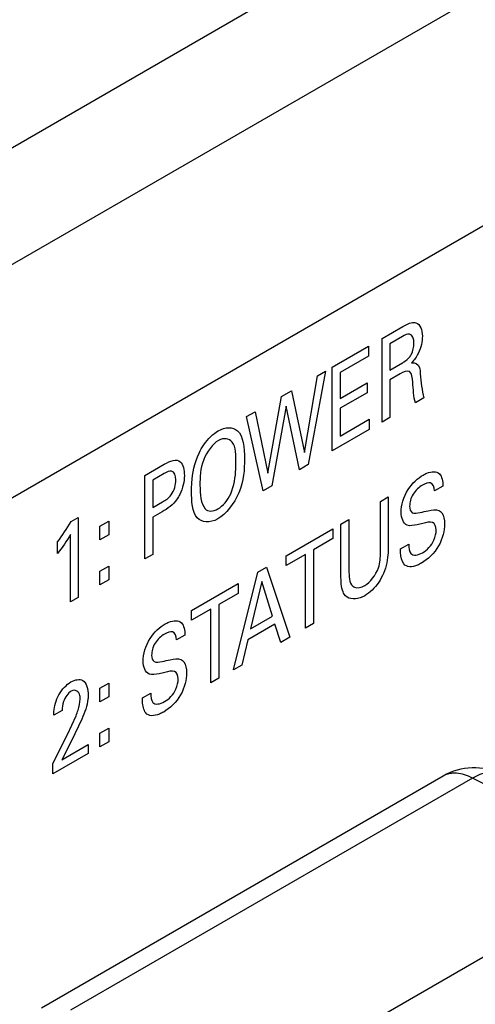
# Model space of a CAD drawing. Header units: inches. Extents: x 0 to 34, y 0 to 22.
# Tile 21 of 111: x 4.202 to 4.37, y 16.432 to 16.794. Entities that reach past the tile are written whole.
import ezdxf

# ---------------------------------------------------------------- set-up
doc = ezdxf.new("R2010")
doc.units = ezdxf.units.IN
doc.header["$LTSCALE"] = 1.87
doc.header["$MEASUREMENT"] = 0
doc.layers.get('0').update_dxf_attribs({"linetype": 'CONTINUOUS'})
doc.layers.add('ARTWORK', color=7, linetype='CONTINUOUS')

msp = doc.modelspace()

# ---------------------------------------------------------------- linework, layer by layer
at = {"color": 7, "linetype": 'CONTINUOUS'}
for p, q in [((4.1128146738, 16.696573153), (5.6136488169, 17.5631359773)), ((4.3578555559, 16.5154830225), (4.2101209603, 16.4301829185)), ((4.3685508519, 16.5146777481), (4.2208169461, 16.4293780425)), ((4.4715577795, 16.4632297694), (4.3685508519, 16.5146777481)), ((4.2796751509, 16.3953938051), (4.4038289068, 16.4670786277))]:
    msp.add_line(p, q, dxfattribs=at)
at = {"color": 3, "linetype": 'CONTINUOUS'}
for p, q in [((4.0063108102, 16.5921262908), (5.6241569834, 17.5262503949)), ((4.0434339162, 16.5278271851), (5.6612800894, 17.4619512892))]:
    msp.add_line(p, q, dxfattribs=at)
at = {"color": 7, "linetype": 'CONTINUOUS'}
msp.add_arc((4.3691061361, 16.4959973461), 0.0225003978, 63.4594430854, 120.001059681, dxfattribs=at)
for points, knots in [([(4.3685508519, 16.5146777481), (4.3676069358, 16.5151846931), (4.3657328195, 16.516008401), (4.3632820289, 16.5165289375), (4.361439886, 16.5165524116), (4.3601582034, 16.516386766), (4.3589542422, 16.5160390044), (4.3582080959, 16.5156864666), (4.3578555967, 16.5154830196)], [0, 0, 0, 0, 0.2872921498, 0.545622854, 0.6652754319, 0.7798653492, 0.8908687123, 1, 1, 1, 1]), ([(4.3685508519, 16.5146777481), (4.3694610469, 16.5152399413), (4.3712791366, 16.5161739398), (4.373690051, 16.5168410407), (4.3755242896, 16.5169757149), (4.3768112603, 16.5168882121), (4.3780316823, 16.5166142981), (4.3787962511, 16.5163080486), (4.3791596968, 16.5161266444)], [0, 0, 0, 0, 0.2873464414, 0.5457084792, 0.6653520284, 0.7799214, 0.890896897, 1, 1, 1, 1])]:
    msp.add_open_spline(points, degree=3, knots=knots, dxfattribs=at)
at = {"layer": 'ARTWORK', "color": 40, "linetype": 'CONTINUOUS'}
for p, q in [((4.3353327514, 16.6763394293), (4.3429282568, 16.6807249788)), ((4.3353327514, 16.6456044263), (4.3353327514, 16.6763394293)), ((4.3428420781, 16.6770955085), (4.3381884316, 16.6744085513)), ((4.3381884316, 16.6744085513), (4.3381884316, 16.6647486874)), ((4.3170334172, 16.665773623), (4.330372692, 16.6734755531)), ((4.330372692, 16.6734755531), (4.330372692, 16.6698541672)), ((4.330372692, 16.6698541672), (4.3199789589, 16.663852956)), ((4.3381884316, 16.6647486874), (4.3428420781, 16.6674356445)), ((4.3145445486, 16.6643365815), (4.308243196, 16.6299632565)), ((4.3116601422, 16.6626711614), (4.3145445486, 16.6643365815)), ((4.3170334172, 16.63503862), (4.3170334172, 16.665773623)), ((4.3199789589, 16.663852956), (4.3199789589, 16.65427644)), ((4.3419574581, 16.6633034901), (4.3382495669, 16.6611626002)), ((4.306829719, 16.6343835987), (4.3116601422, 16.6626711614)), ((4.3199789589, 16.65427644), (4.3298732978, 16.6599893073)), ((4.3298732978, 16.6599893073), (4.3298732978, 16.6564138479)), ((4.3382495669, 16.6611626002), (4.3382495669, 16.647288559)), ((4.2983783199, 16.6550024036), (4.3020287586, 16.6571101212)), ((4.3020287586, 16.6571101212), (4.306829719, 16.6343835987)), ((4.3298732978, 16.6564138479), (4.3199789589, 16.6507009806)), ((4.2933144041, 16.6267917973), (4.2983783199, 16.6550024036)), ((4.3507329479, 16.6544963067), (4.3475826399, 16.6526773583)), ((4.2855708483, 16.64760753), (4.2887218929, 16.6494269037)), ((4.2887218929, 16.6494269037), (4.2933144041, 16.6267917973)), ((4.3000576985, 16.6514993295), (4.2947853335, 16.6221928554)), ((4.3049743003, 16.6280758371), (4.3000576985, 16.6514993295)), ((4.3199789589, 16.6507009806), (4.3199789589, 16.6404848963)), ((4.2916062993, 16.6203573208), (4.2855708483, 16.64760753)), ((4.3199789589, 16.6404848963), (4.330610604, 16.6466234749)), ((4.330610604, 16.6466234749), (4.330610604, 16.6428779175)), ((4.3382495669, 16.647288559), (4.3353327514, 16.6456044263)), ((4.330610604, 16.6428779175), (4.3170334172, 16.63503862)), ((4.2481811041, 16.6260191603), (4.2553096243, 16.6301350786)), ((4.308243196, 16.6299632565), (4.3049743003, 16.6280758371)), ((4.2481811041, 16.5952841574), (4.2481811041, 16.6260191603)), ((4.2552521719, 16.6266506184), (4.2511266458, 16.6242685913)), ((4.2511266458, 16.6242685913), (4.2511266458, 16.6142234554)), ((4.2947853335, 16.6221928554), (4.2916062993, 16.6203573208)), ((4.3577428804, 16.6220781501), (4.3546816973, 16.6203106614)), ((4.2511266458, 16.6142234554), (4.2546334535, 16.6162482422)), ((4.3347353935, 16.6164602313), (4.3375910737, 16.6181090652)), ((4.3347353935, 16.5976023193), (4.3347353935, 16.6164602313)), ((4.3375910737, 16.6181090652), (4.3375910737, 16.5991635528)), ((4.2545723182, 16.6126366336), (4.2511266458, 16.6106471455)), ((4.2210134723, 16.6090537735), (4.2236349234, 16.6105673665)), ((4.2236349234, 16.6105673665), (4.2236349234, 16.5811115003)), ((4.2316554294, 16.6073244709), (4.2349213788, 16.6092101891)), ((4.2349213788, 16.6092101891), (4.2349213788, 16.604185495)), ((4.2511266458, 16.6106471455), (4.2511266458, 16.5969848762)), ((4.3202448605, 16.6080935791), (4.3231904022, 16.609794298)), ((4.3231904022, 16.609794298), (4.3231904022, 16.5907662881)), ((4.2316554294, 16.6022997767), (4.2316554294, 16.6073244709)), ((4.3001261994, 16.5964773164), (4.3172926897, 16.6063890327)), ((4.3172926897, 16.6063890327), (4.3172926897, 16.6027676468)), ((4.3202448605, 16.5893640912), (4.3202448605, 16.6080935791)), ((4.2160681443, 16.5973031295), (4.2160681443, 16.6015598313)), ((4.2208079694, 16.5794792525), (4.2208079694, 16.6042965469)), ((4.2349213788, 16.604185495), (4.2316554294, 16.6022997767)), ((4.3172926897, 16.6027676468), (4.3101678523, 16.598653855)), ((4.3101678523, 16.598653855), (4.3101678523, 16.5715402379)), ((4.3420797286, 16.5989486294), (4.3451401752, 16.6007156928)), ((4.2511266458, 16.5969848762), (4.2481811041, 16.5952841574)), ((4.3072510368, 16.5969697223), (4.3001261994, 16.5928559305)), ((4.3001261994, 16.5928559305), (4.3001261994, 16.5964773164)), ((4.3072510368, 16.5698561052), (4.3072510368, 16.5969697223)), ((4.2316554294, 16.5907628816), (4.2349213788, 16.5926485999)), ((4.2316554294, 16.5857424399), (4.2316554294, 16.5907628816)), ((4.2349213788, 16.5926485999), (4.2349213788, 16.5876281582)), ((4.2896639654, 16.5904365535), (4.2928142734, 16.5922555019)), ((4.2928142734, 16.5922555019), (4.3014100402, 16.5664835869)), ((4.2349213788, 16.5876281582), (4.2316554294, 16.5857424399)), ((4.2807124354, 16.5545330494), (4.2896639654, 16.5904365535)), ((4.2911061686, 16.5870542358), (4.2869843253, 16.5696036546)), ((4.2950225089, 16.5742448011), (4.2911061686, 16.5870542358)), ((4.2652724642, 16.5763532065), (4.2824382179, 16.5862644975)), ((4.2824382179, 16.5862644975), (4.2824382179, 16.5826431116)), ((4.2236349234, 16.5811115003), (4.2208079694, 16.5794792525)), ((4.2824382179, 16.5826431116), (4.2753133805, 16.5785293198)), ((4.2723965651, 16.5768451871), (4.2652724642, 16.5727318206)), ((4.2652724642, 16.5727318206), (4.2652724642, 16.5763532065)), ((4.2723965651, 16.54973157), (4.2723965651, 16.5768451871)), ((4.2753133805, 16.5785293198), (4.2753133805, 16.5514157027)), ((4.2869843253, 16.5696036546), (4.2950225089, 16.5742448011)), ((4.2959041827, 16.571306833), (4.2860422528, 16.5656126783)), ((4.2982022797, 16.5646314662), (4.2959041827, 16.571306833)), ((4.3101678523, 16.5715402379), (4.3072510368, 16.5698561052)), ((4.2629058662, 16.5673204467), (4.2598446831, 16.565552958)), ((4.2860422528, 16.5656126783), (4.2837441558, 16.5562835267)), ((4.3014100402, 16.5664835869), (4.2982022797, 16.5646314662)), ((4.2837441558, 16.5562835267), (4.2807124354, 16.5545330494)), ((4.2753133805, 16.5514157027), (4.2723965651, 16.54973157)), ((4.2316554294, 16.5477901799), (4.2349213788, 16.5496758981)), ((4.2316554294, 16.5427654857), (4.2316554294, 16.5477901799)), ((4.2349213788, 16.5496758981), (4.2349213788, 16.544651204)), ((4.2349213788, 16.544651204), (4.2316554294, 16.5427654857)), ((4.2472390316, 16.5441887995), (4.250303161, 16.5459579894)), ((4.2177762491, 16.5396064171), (4.2146833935, 16.5378206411)), ((4.219718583, 16.530765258), (4.222868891, 16.5376505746)), ((4.2249872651, 16.5364072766), (4.2212182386, 16.5284418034)), ((4.2316554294, 16.5312285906), (4.2349213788, 16.5331143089)), ((4.2349213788, 16.5331143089), (4.2349213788, 16.5280938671)), ((4.2143887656, 16.5201134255), (4.219718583, 16.530765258)), ((4.2316554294, 16.5262081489), (4.2316554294, 16.5312285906)), ((4.2212182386, 16.5284418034), (4.2176576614, 16.5214897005)), ((4.2176576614, 16.5214897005), (4.2273428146, 16.5270817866)), ((4.2273428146, 16.5270817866), (4.2273428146, 16.5237180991)), ((4.2349213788, 16.5280938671), (4.2316554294, 16.5262081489)), ((4.2273428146, 16.5237180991), (4.2143887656, 16.5162385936)), ((4.2143887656, 16.5162385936), (4.2143887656, 16.5201134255))]:
    msp.add_line(p, q, dxfattribs=at)
for points, knots in [([(4.3429282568, 16.6807249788), (4.3432632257, 16.6809183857), (4.3449437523, 16.6818746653), (4.3467603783, 16.6824720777), (4.3478198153, 16.6821000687)], [0, 0, 0, 0, 0.1976844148, 1, 1, 1, 1]), ([(4.3470825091, 16.674564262), (4.3470825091, 16.6761539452), (4.3462038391, 16.6787999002), (4.3437145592, 16.6775992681), (4.3428420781, 16.6770955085)], [0, 0, 0, 0, 0.6120981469, 1, 1, 1, 1]), ([(4.3456403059, 16.6697325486), (4.3457846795, 16.669935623), (4.3467351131, 16.6714748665), (4.3470825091, 16.6733020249), (4.3470825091, 16.674564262)], [0, 0, 0, 0, 0.1398563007, 1, 1, 1, 1]), ([(4.3428420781, 16.6674356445), (4.3429961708, 16.6675246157), (4.343943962, 16.6680988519), (4.3449960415, 16.6688083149), (4.3456403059, 16.6697325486)], [0, 0, 0, 0, 0.1611043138, 1, 1, 1, 1]), ([(4.3461691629, 16.6674379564), (4.3474941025, 16.6677048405), (4.349189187, 16.6665188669), (4.3493463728, 16.6641771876), (4.3494093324, 16.6633953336)], [0, 0, 0, 0, 0.6620104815, 1, 1, 1, 1]), ([(4.3466111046, 16.6602479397), (4.3464874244, 16.6617459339), (4.346322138, 16.6653004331), (4.3431841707, 16.6640117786), (4.3419574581, 16.6633034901)], [0, 0, 0, 0, 0.5266430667, 1, 1, 1, 1]), ([(4.2680699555, 16.6341798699), (4.2685719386, 16.6352532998), (4.2704500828, 16.6386546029), (4.2732942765, 16.6413246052), (4.2751660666, 16.6424053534)], [0, 0, 0, 0, 0.3108039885, 1, 1, 1, 1]), ([(4.2751660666, 16.6424053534), (4.2777752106, 16.6439118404), (4.2841883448, 16.6437392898), (4.2847650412, 16.6361451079), (4.2847650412, 16.6320715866)], [0, 0, 0, 0, 0.4251476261, 1, 1, 1, 1]), ([(4.2751947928, 16.6388464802), (4.2730674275, 16.6376181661), (4.268408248, 16.6310750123), (4.2684227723, 16.6253091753), (4.2684227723, 16.6223823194)], [0, 0, 0, 0, 0.4563028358, 1, 1, 1, 1]), ([(4.2816434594, 16.6303108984), (4.2816434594, 16.6332761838), (4.2817204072, 16.6390177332), (4.2771588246, 16.6399804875), (4.2751947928, 16.6388464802)], [0, 0, 0, 0, 0.5666423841, 1, 1, 1, 1]), ([(4.2653299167, 16.6203388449), (4.2653299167, 16.621299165), (4.2654661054, 16.6255951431), (4.2663721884, 16.6305603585), (4.2680699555, 16.6341798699)], [0, 0, 0, 0, 0.2260662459, 1, 1, 1, 1]), ([(4.2847650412, 16.6320715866), (4.2847650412, 16.6282343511), (4.2844159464, 16.6201460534), (4.277908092, 16.6117252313), (4.2749288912, 16.610005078)], [0, 0, 0, 0, 0.5272949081, 1, 1, 1, 1]), ([(4.2595500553, 16.6243234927), (4.2595500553, 16.6258515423), (4.2587122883, 16.6285520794), (4.2561759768, 16.6271840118), (4.2552521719, 16.6266506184)], [0, 0, 0, 0, 0.5889043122, 1, 1, 1, 1]), ([(4.2797298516, 16.6192016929), (4.2810382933, 16.6222653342), (4.2815433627, 16.6261761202), (4.2816434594, 16.6296400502), (4.2816434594, 16.6303108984)], [0, 0, 0, 0, 0.8043889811, 1, 1, 1, 1]), ([(4.3504707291, 16.6261392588), (4.350901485, 16.6263879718), (4.3530908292, 16.627515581), (4.3553955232, 16.6276119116), (4.3564479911, 16.6265669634)], [0, 0, 0, 0, 0.1951480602, 1, 1, 1, 1]), ([(4.2546334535, 16.6162482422), (4.2557166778, 16.6168736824), (4.2585413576, 16.6186328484), (4.2595500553, 16.6226819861), (4.2595500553, 16.6243234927)], [0, 0, 0, 0, 0.432449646, 1, 1, 1, 1]), ([(4.3423706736, 16.6124795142), (4.3423706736, 16.6149609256), (4.3440922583, 16.6211098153), (4.3485190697, 16.6250123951), (4.3504707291, 16.6261392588)], [0, 0, 0, 0, 0.5240660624, 1, 1, 1, 1]), ([(4.3546816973, 16.6203106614), (4.3546284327, 16.621665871), (4.3536944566, 16.6240086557), (4.3512275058, 16.6230007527), (4.3502040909, 16.6224098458)], [0, 0, 0, 0, 0.5400206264, 1, 1, 1, 1]), ([(4.2749288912, 16.610005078), (4.272069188, 16.6083539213), (4.2656526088, 16.6089744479), (4.2653299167, 16.6165531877), (4.2653299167, 16.6203388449)], [0, 0, 0, 0, 0.4658799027, 1, 1, 1, 1]), ([(4.3502040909, 16.6224098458), (4.3489875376, 16.6217074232), (4.3463748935, 16.6194919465), (4.345492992, 16.6160152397), (4.345492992, 16.6147100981)], [0, 0, 0, 0, 0.5183714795, 1, 1, 1, 1]), ([(4.2609922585, 16.6189850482), (4.2607150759, 16.6184238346), (4.259085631, 16.6155003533), (4.2564538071, 16.6137229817), (4.2545723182, 16.6126366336)], [0, 0, 0, 0, 0.1910865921, 1, 1, 1, 1]), ([(4.345492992, 16.6147100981), (4.345492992, 16.6136575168), (4.3461895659, 16.6115592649), (4.3483011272, 16.6121281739), (4.3493231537, 16.6123663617)], [0, 0, 0, 0, 0.460843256, 1, 1, 1, 1]), ([(4.3493231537, 16.6123663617), (4.3503349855, 16.6125763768), (4.3526708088, 16.6130697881), (4.3550971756, 16.6135102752), (4.3561813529, 16.6130909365)], [0, 0, 0, 0, 0.4292927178, 1, 1, 1, 1]), ([(4.3561813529, 16.6130909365), (4.356642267, 16.6129199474), (4.3579345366, 16.6119093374), (4.3583034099, 16.6097510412), (4.3583034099, 16.6081867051)], [0, 0, 0, 0, 0.3056762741, 1, 1, 1, 1]), ([(4.3552392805, 16.6059480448), (4.3552392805, 16.6072188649), (4.3541347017, 16.6095535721), (4.351578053, 16.6085895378), (4.3503514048, 16.6083214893)], [0, 0, 0, 0, 0.4614425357, 1, 1, 1, 1]), ([(4.3503514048, 16.6083214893), (4.3496459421, 16.6081648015), (4.3476767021, 16.6077391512), (4.345604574, 16.6073005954), (4.3445789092, 16.6077126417)], [0, 0, 0, 0, 0.3543660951, 1, 1, 1, 1]), ([(4.3583034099, 16.6081867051), (4.3583034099, 16.6057633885), (4.3568998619, 16.5995015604), (4.3521353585, 16.5950488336), (4.3499094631, 16.5937636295)], [0, 0, 0, 0, 0.4852964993, 1, 1, 1, 1]), ([(4.3502652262, 16.5975861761), (4.3517817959, 16.5984618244), (4.3546405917, 16.6013489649), (4.3552392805, 16.604796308), (4.3552392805, 16.6059480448)], [0, 0, 0, 0, 0.6032412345, 1, 1, 1, 1]), ([(4.3375910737, 16.5991635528), (4.3375910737, 16.5986478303), (4.3375602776, 16.5958206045), (4.3369342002, 16.5925493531), (4.3358542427, 16.5899883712)], [0, 0, 0, 0, 0.1828956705, 1, 1, 1, 1]), ([(4.3433134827, 16.5934439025), (4.342536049, 16.5944496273), (4.342095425, 16.5964010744), (4.3420797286, 16.5985207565), (4.3420797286, 16.5989486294)], [0, 0, 0, 0, 0.7997946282, 1, 1, 1, 1]), ([(4.3451401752, 16.6007156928), (4.3451755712, 16.5994235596), (4.3454013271, 16.5960477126), (4.3486693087, 16.5966647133), (4.3502652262, 16.5975861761)], [0, 0, 0, 0, 0.4161044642, 1, 1, 1, 1]), ([(4.3289916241, 16.5855607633), (4.3309528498, 16.5866931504), (4.3347396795, 16.5915570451), (4.3347353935, 16.5958494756), (4.3347353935, 16.5976023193)], [0, 0, 0, 0, 0.5636869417, 1, 1, 1, 1]), ([(4.3231904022, 16.5907662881), (4.3231904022, 16.5900576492), (4.3232423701, 16.5882035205), (4.3236236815, 16.5865084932), (4.3241332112, 16.5857748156)], [0, 0, 0, 0, 0.3743510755, 1, 1, 1, 1]), ([(4.3499094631, 16.5937636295), (4.3494160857, 16.5934787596), (4.3469843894, 16.5922162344), (4.344354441, 16.5921196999), (4.3433134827, 16.5934439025)], [0, 0, 0, 0, 0.2006412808, 1, 1, 1, 1]), ([(4.3214822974, 16.5823297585), (4.3213073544, 16.5825966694), (4.320316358, 16.5844207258), (4.3202448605, 16.5871406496), (4.3202448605, 16.5893640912)], [0, 0, 0, 0, 0.1587965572, 1, 1, 1, 1]), ([(4.3358542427, 16.5899883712), (4.3353850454, 16.5888670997), (4.3336105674, 16.5854552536), (4.3307940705, 16.5828099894), (4.3289916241, 16.5817692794)], [0, 0, 0, 0, 0.3263568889, 1, 1, 1, 1]), ([(4.3241332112, 16.5857748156), (4.3244319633, 16.5853721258), (4.3256338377, 16.5843098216), (4.3276726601, 16.58479921), (4.3289916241, 16.5855607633)], [0, 0, 0, 0, 0.3057438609, 1, 1, 1, 1]), ([(4.3289916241, 16.5817692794), (4.3284088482, 16.5814327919), (4.3254843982, 16.5800305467), (4.3226294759, 16.5806181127), (4.3214822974, 16.5823297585)], [0, 0, 0, 0, 0.1984130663, 1, 1, 1, 1]), ([(4.2556337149, 16.5713815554), (4.2560646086, 16.571630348), (4.2582539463, 16.572758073), (4.2605588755, 16.5728545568), (4.2616109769, 16.57180926)], [0, 0, 0, 0, 0.1952090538, 1, 1, 1, 1]), ([(4.247534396, 16.5577222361), (4.247534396, 16.5602035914), (4.2492554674, 16.5663521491), (4.253682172, 16.5702547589), (4.2556337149, 16.5713815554)], [0, 0, 0, 0, 0.524075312, 1, 1, 1, 1]), ([(4.2553670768, 16.5676521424), (4.2541509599, 16.5669499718), (4.2515395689, 16.5647341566), (4.2506559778, 16.5612577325), (4.2506559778, 16.5599523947)], [0, 0, 0, 0, 0.5182443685, 1, 1, 1, 1]), ([(4.2598446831, 16.565552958), (4.2597914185, 16.5669081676), (4.2588574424, 16.5692509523), (4.2563904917, 16.5682430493), (4.2553670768, 16.5676521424)], [0, 0, 0, 0, 0.5400206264, 1, 1, 1, 1]), ([(4.2506559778, 16.5599523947), (4.2506559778, 16.5588997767), (4.2513529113, 16.5568019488), (4.2534642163, 16.5573705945), (4.2544861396, 16.5576086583)], [0, 0, 0, 0, 0.4608712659, 1, 1, 1, 1]), ([(4.2544861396, 16.5576086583), (4.2554979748, 16.5578186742), (4.25783406, 16.5583121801), (4.2602604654, 16.5587525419), (4.2613450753, 16.5583336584)], [0, 0, 0, 0, 0.429255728, 1, 1, 1, 1]), ([(4.2613450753, 16.5583336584), (4.2618058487, 16.5581625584), (4.2630977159, 16.5571515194), (4.2634663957, 16.5549933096), (4.2634663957, 16.5534290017)], [0, 0, 0, 0, 0.3056472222, 1, 1, 1, 1]), ([(4.2209847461, 16.5500548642), (4.222529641, 16.5509468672), (4.2263797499, 16.5515997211), (4.2272853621, 16.547444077), (4.2272853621, 16.5450968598)], [0, 0, 0, 0, 0.4318111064, 1, 1, 1, 1]), ([(4.2555151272, 16.5535642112), (4.2548095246, 16.5534074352), (4.2528402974, 16.5529816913), (4.2507679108, 16.5525427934), (4.2497426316, 16.5529553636)], [0, 0, 0, 0, 0.3544282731, 1, 1, 1, 1]), ([(4.2634663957, 16.5534290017), (4.2634663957, 16.5510056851), (4.2620628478, 16.544743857), (4.2572983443, 16.5402911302), (4.2550724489, 16.5390059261)], [0, 0, 0, 0, 0.4852964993, 1, 1, 1, 1]), ([(4.255428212, 16.5428284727), (4.2569447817, 16.543704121), (4.2598035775, 16.5465912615), (4.2604022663, 16.5500386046), (4.2604022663, 16.5511903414)], [0, 0, 0, 0, 0.6032412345, 1, 1, 1, 1]), ([(4.2604022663, 16.5511903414), (4.2604022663, 16.5524611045), (4.2592982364, 16.5547961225), (4.2567416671, 16.553832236), (4.2555151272, 16.5535642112)], [0, 0, 0, 0, 0.4614533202, 1, 1, 1, 1]), ([(4.2243722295, 16.5437550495), (4.2243722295, 16.5442103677), (4.2243183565, 16.5462827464), (4.2225544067, 16.5475141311), (4.2211033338, 16.5466762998)], [0, 0, 0, 0, 0.2136822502, 1, 1, 1, 1]), ([(4.2146833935, 16.5378206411), (4.2146920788, 16.538262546), (4.2147604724, 16.5405831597), (4.2154776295, 16.5433824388), (4.216568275, 16.5453786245)], [0, 0, 0, 0, 0.1903943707, 1, 1, 1, 1]), ([(4.2211033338, 16.5466762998), (4.219955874, 16.5460137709), (4.2178362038, 16.5431032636), (4.2177762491, 16.5406167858), (4.2177762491, 16.5396064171)], [0, 0, 0, 0, 0.5673492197, 1, 1, 1, 1]), ([(4.222868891, 16.5376505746), (4.2231289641, 16.5383185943), (4.2239085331, 16.540379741), (4.2243722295, 16.5425021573), (4.2243722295, 16.5437550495)], [0, 0, 0, 0, 0.3233165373, 1, 1, 1, 1]), ([(4.2272853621, 16.5450968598), (4.2272853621, 16.5446390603), (4.2272538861, 16.5419690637), (4.2259943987, 16.5388285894), (4.2249872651, 16.5364072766)], [0, 0, 0, 0, 0.1737830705, 1, 1, 1, 1]), ([(4.2484764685, 16.5386861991), (4.2476988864, 16.5396921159), (4.2472561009, 16.5416416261), (4.2472390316, 16.543760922), (4.2472390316, 16.5441887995)], [0, 0, 0, 0, 0.7998234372, 1, 1, 1, 1]), ([(4.250303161, 16.5459579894), (4.2503385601, 16.5446657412), (4.2505664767, 16.5412922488), (4.2538327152, 16.5419072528), (4.255428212, 16.5428284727)], [0, 0, 0, 0, 0.4161901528, 1, 1, 1, 1]), ([(4.2550724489, 16.5390059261), (4.2545790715, 16.5387210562), (4.2521473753, 16.537458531), (4.2495174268, 16.5373619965), (4.2484764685, 16.5386861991)], [0, 0, 0, 0, 0.2006412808, 1, 1, 1, 1])]:
    msp.add_open_spline(points, degree=3, knots=knots, dxfattribs=at)
for points in [[(4.3478198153, 16.6821000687), (4.3493656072, 16.681582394), (4.3501753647, 16.6794761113), (4.3501753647, 16.6772013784)], [(4.3501753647, 16.6772013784), (4.3501753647, 16.6752953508), (4.3497023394, 16.6729691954), (4.3486720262, 16.6708851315)], [(4.3486720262, 16.6708851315), (4.3480387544, 16.6696036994), (4.3471286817, 16.668373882), (4.3461691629, 16.6674379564)], [(4.3494093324, 16.6633953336), (4.3496734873, 16.660301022), (4.3499733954, 16.6571987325), (4.3507329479, 16.6544963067)], [(4.3475826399, 16.6526773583), (4.3469725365, 16.6549690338), (4.3468499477, 16.6576635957), (4.3466111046, 16.6602479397)], [(4.2553096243, 16.6301350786), (4.2573707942, 16.6313251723), (4.2598865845, 16.6322208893), (4.2611108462, 16.6310131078)], [(4.2611108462, 16.6310131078), (4.2622151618, 16.6300136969), (4.2626716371, 16.6280307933), (4.2626716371, 16.6259557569)], [(4.2626716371, 16.6259557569), (4.2626716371, 16.6238535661), (4.2621294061, 16.6212833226), (4.2609922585, 16.6189850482)], [(4.3564479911, 16.6265669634), (4.3573705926, 16.6256298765), (4.357660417, 16.6238432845), (4.3577428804, 16.6220781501)], [(4.2684227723, 16.6223823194), (4.2684227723, 16.6190656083), (4.2687514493, 16.6156506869), (4.2703076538, 16.6137614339)], [(4.2750187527, 16.6136740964), (4.2767859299, 16.6146944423), (4.2787445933, 16.6169388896), (4.2797298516, 16.6192016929)], [(4.2703076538, 16.6137614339), (4.2712617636, 16.6125947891), (4.2732515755, 16.6126537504), (4.2750187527, 16.6136740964)], [(4.3445789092, 16.6077126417), (4.343135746, 16.6082941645), (4.3423706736, 16.6102935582), (4.3423706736, 16.6124795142)], [(4.2160681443, 16.6015598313), (4.2178453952, 16.6039285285), (4.2195558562, 16.6064286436), (4.2210134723, 16.6090537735)], [(4.2208079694, 16.6042965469), (4.2194268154, 16.6018263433), (4.2177932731, 16.5994711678), (4.2160681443, 16.5973031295)], [(4.2616109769, 16.57180926), (4.2625354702, 16.5708748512), (4.2628244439, 16.5690862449), (4.2629058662, 16.5673204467)], [(4.2497426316, 16.5529553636), (4.2482992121, 16.5535363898), (4.247534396, 16.55553628), (4.247534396, 16.5577222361)], [(4.216568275, 16.5453786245), (4.2176577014, 16.5473527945), (4.2193897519, 16.5491339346), (4.2209847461, 16.5500548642)]]:
    msp.add_open_spline(points, degree=3, dxfattribs=at)

doc.saveas('drawing.dxf')
